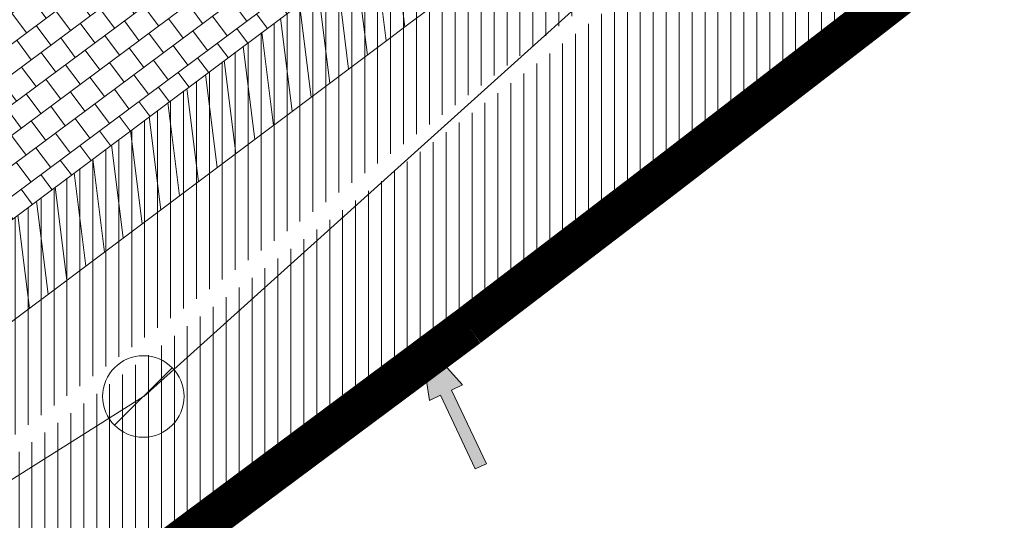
# Model space of a CAD drawing. Header units: metres. Extents: x 195696 to 514079, y 327475 to 328989.
# Tile 6 of 256: x 195851.31 to 195863.39, y 327552.54 to 327558.68. Entities that reach past the tile are written whole.
import ezdxf

# ---------------------------------------------------------------- set-up
doc = ezdxf.new("R2010")
doc.units = ezdxf.units.M
doc.linetypes.add('CENTER2', pattern=[1.125, 0.75, -0.125, 0.125, -0.125])
for name, color, linetype, lineweight in [('B-WE-RI-GWA_RIOOLPUT_INSPECTIEPUT-S-250', 30, 'Continuous', 18), ('B-WE-RI-GWA_TRANSPORTLEIDING_BETON_300-G', 30, 'Continuous', 18), ('N-WE-GR-GRAS-A-250', 62, 'Continuous', 18), ('N-WE-KG-WERKGRENS-200-G', 14, 'CENTER2', 35), ('N-WE-VH-GESLOTENVERHARDING-A-200', 252, 'Continuous', 18), ('N-WE-VH-HERSTRATEN-A-250', 252, 'Continuous', 18), ('N-WE-VH-TEGEL-A', 252, 'Continuous', 18), ('N-WE-VH-VERHARDING_TEGEL-A', 254, 'Continuous', 5), ('X-XX-AL-AANPIJLING_INRIT-S', 6, 'Continuous', 5)]:
    doc.layers.add(name, color=color, linetype=linetype, lineweight=lineweight)
doc.layers.add('N-WE-VH-GESLOTENVERHARDING_ASFALT_ROOD-A', color=7, linetype='Continuous', lineweight=18, true_color=0xf2beba)
pattern_1 = [(90, (171.4512025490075, 74.11865817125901), (-0.15875, 0), [])]
pattern_2 = [(90, (156401.089197, 432280.567131), (-0.15875, 0), [])]

# ---------------------------------------------------------------- blocks, each defined once
blk = doc.blocks.new('INRIT')
at = {"layer": 'X-XX-AL-AANPIJLING_INRIT-S'}
blk.add_hatch(color=254, dxfattribs=at).paths.add_polyline_path([(-1.75, 0.07499999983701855), (-1.750000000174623, -0.07499999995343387), (-0.75, -0.07500000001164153), (-0.75, -0.2250000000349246), (0, 0), (-0.75, 0.2250000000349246), (-0.75, 0.07500000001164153)])
at = {"layer": 'X-XX-AL-AANPIJLING_INRIT-S', "flags": 128}
blk.add_lwpolyline([(-1.75, 0.07499999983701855), (-1.750000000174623, -0.07499999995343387), (-0.75, -0.07500000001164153), (-0.75, -0.2250000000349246), (0, 0), (-0.75, 0.2250000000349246), (-0.75, 0.07500000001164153)], close=True, dxfattribs=at)
blk = doc.blocks.new('B-SRI-PUT_GWA_KUNSTSTOF-SO')
blk.add_line((-1.414205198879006, -1.41422192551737), (1.414221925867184, 1.41420519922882))
blk.add_circle((8.36349408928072e-06, -8.363144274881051e-06), 2)

msp = doc.modelspace()

# ---------------------------------------------------------------- hatches: boundary and pattern name
at = {"layer": 'N-WE-GR-GRAS-A-250', "lineweight": 0}
h = msp.add_hatch(dxfattribs=at)
h.set_pattern_fill('AGR-GRAS_02-SO', color=256, scale=0.05, pattern_type=2)
h.set_pattern_definition([(0, (0, 0), (0.5, 0.5), [0.125, -0.375]), (0, (0.275, 0.3), (0.5, 0.5), [0.125, -0.375]), (90, (0.05, 0.175), (-0.5, 0.5), [0.125, -0.375]), (90, (0.25, 0.35), (-0.5, 0.5), [0.125, -0.375]), (45, (0.1, 0.35), (0, 0.5000000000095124), [0.125, -0.582106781]), (135, (0.275, 0), (-0.5000000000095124, 0), [0.125, -0.582106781]), (26.56505119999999, (0.125, 0.15), (0.5000000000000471, 2.000322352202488e-10), [0.125, -0.9930339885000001]), (26.56505119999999, (0.35, 0.4), (0.5000000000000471, 2.000322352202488e-10), [0.125, -0.9930339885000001]), (63.43494882, (0.35, 0), (2.54993137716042e-11, 0.500000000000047), [0.125, -0.9930339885]), (63.43494882, (0.125, 0.225), (2.54993137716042e-11, 0.500000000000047), [0.125, -0.9930339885]), (63.43494882, (0.3, 0.1), (2.54993137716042e-11, 0.500000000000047), [0.125, -0.9930339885]), (116.5650512, (0, 0.275), (-2.000324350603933e-10, 0.500000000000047), [0.125, -0.9930339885]), (153.43494882, (0.1, 0.07500000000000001), (-0.500000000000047, 2.549949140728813e-11), [0.125, -0.9930339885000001])])
edge = h.paths.add_edge_path()
edge.add_arc((195846.2339292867, 327553.1207627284), 0.3000000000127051, 306.9699804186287, 396.2095109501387)
edge.add_line((195846.4759879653, 327553.2979846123), (195844.4150939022, 327556.1128587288))
edge.add_arc((195844.1730352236, 327555.9356368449), 0.3000000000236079, 36.20951096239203, 124.0598746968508)
edge.add_line((195844.0050175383, 327556.1841726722), (195834.2031076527, 327549.5577871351))
edge.add_arc((195834.371125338, 327549.3092513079), 0.299999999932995, 124.0598746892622, 214.4352624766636)
edge.add_line((195834.1236956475, 327549.1396088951), (195836.3052326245, 327545.9577570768))
edge.add_arc((195836.5526623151, 327546.1273994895), 0.299999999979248, 214.4352624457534, 304.7497029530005)
edge.add_arc((195662.8349918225, 327796.8008017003), 305.2835792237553, 304.72214121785, 306.0235084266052)
edge.add_arc((195665.4391963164, 327793.3052013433), 300.9248493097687, 306.0139132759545, 306.9699803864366)
edge = h.paths.add_edge_path()
edge.add_arc((195855.4803686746, 327560.0544283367), 0.299999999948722, 217.656959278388, 307.123550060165)
edge.add_arc((195722.9404570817, 327735.1539659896), 219.9057290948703, 307.1235500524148, 308.9182578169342)
edge.add_arc((195719.7593388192, 327739.0174507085), 224.9101050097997, 308.9304764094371, 309.5099233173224)
edge.add_arc((195862.6589496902, 327565.7275188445), 0.3000000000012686, 309.5099224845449, 399.0484551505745)
edge.add_line((195862.8919337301, 327565.9165120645), (195861.4747292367, 327567.66359076))
edge.add_arc((195861.2417451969, 327567.4745975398), 0.3000000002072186, 39.04845519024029, 124.0598746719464)
edge.add_line((195861.0737275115, 327567.7231333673), (195853.5245705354, 327562.6196764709))
edge.add_arc((195853.6925882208, 327562.3711406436), 0.3000000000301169, 124.0598746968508, 217.6569593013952)
edge.add_line((195853.4550834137, 327562.1878608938), (195855.2428638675, 327559.8711485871))
at = {"layer": 'N-WE-VH-GESLOTENVERHARDING-A-200', "lineweight": 0}
h = msp.add_hatch(dxfattribs=at)
h.set_pattern_fill('AVH-GESLOTEN-SOD', color=256, scale=0.2, angle=28, pattern_type=2)
h.set_pattern_definition([(87.99999999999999, (0, 0), (-0.3997563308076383, 0.01395979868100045), []), (148, (0, 0), (-0.2119677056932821, -0.3392192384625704), [])])
edge = h.paths.add_edge_path(flags=16)
edge.add_arc((195880.1655836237, 327588.9528181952), 0.5000000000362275, -53.80848710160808, 41.52320272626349, ccw=False)
edge.add_arc((196043.6446531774, 327405.9312850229), 244.9046723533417, 131.7833411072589, 133.7970645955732)
edge.add_arc((195873.4197754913, 327583.3913420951), 0.9999999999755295, 278.98220693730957, 316.4552622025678, ccw=False)
edge.add_line((195873.5759032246, 327582.4036052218), (195872.9619810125, 327582.3126313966))
edge.add_arc((195872.8153970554, 327583.3018296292), 0.999999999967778, 167.3459649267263, 278.4290134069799, ccw=False)
edge.add_line((195871.8396864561, 327583.5208931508), (195871.9958403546, 327584.2164038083))
edge.add_arc((195872.971550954, 327583.9973402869), 1.000000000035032, 133.7875914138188, 167.3459649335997, ccw=False)
edge.add_arc((196043.1978633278, 327406.4100110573), 246.9964571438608, 133.6290453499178, 133.7875914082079, ccw=False)
edge.add_arc((196043.1462730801, 327406.3608464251), 246.9964572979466, 131.7503220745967, 133.612513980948, ccw=False)
edge.add_arc((195879.0077676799, 327590.2604236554), 0.4999999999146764, 41.52320272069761, 131.7503219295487, ccw=False)
edge.add_line((195879.3821113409, 327590.5918853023), (195880.5399272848, 327589.2842798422))
edge = h.paths.add_edge_path(flags=16)
edge.add_arc((196043.190133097, 327406.4241565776), 244.2339199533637, 122.8853466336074, 123.7748736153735)
edge.add_line((195907.4128906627, 327609.4383139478), (195905.8840875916, 327611.724180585))
edge.add_arc((196043.1939871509, 327406.4174368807), 246.9916345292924, 122.886788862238, 123.77475018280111, ccw=False)
edge.add_arc((195909.6252433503, 327612.9877032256), 1.000000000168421, 103.36408669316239, 122.88678885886, ccw=False)
edge.add_line((195909.3941052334, 327613.9606241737), (195910.5171844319, 327614.2274355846))
edge.add_arc((195910.7483225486, 327613.2545146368), 0.9999999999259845, -38.499182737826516, 103.36408669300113, ccw=False)
edge.add_line((195911.5309395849, 327612.6320111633), (195910.8206145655, 327611.7389840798))
edge.add_arc((195910.037997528, 327612.3614875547), 1.000000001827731, 302.885346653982, 321.50081724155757, ccw=False)
edge = h.paths.add_edge_path()
edge.add_line((195913.8862149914, 327610.1762080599), (195909.2428622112, 327617.4930699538))
edge.add_arc((196043.1978635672, 327406.410011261), 250.0000001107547, 122.3995392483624, 135.5156437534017)
edge.add_arc((195793.493235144, 327651.6600849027), 100.0000000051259, 304.0598747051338, 315.5156437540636, ccw=False)
edge.add_line((195849.4991302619, 327568.8148091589), (195827.0150000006, 327553.5950000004))
edge.add_line((195827.0150000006, 327553.5950000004), (195824.245599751, 327551.7426639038))
edge.add_arc((195796.2426523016, 327593.1653016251), 49.99999981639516, 303.09553133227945, 304.0598746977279, ccw=False)
edge.add_line((195823.5444833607, 327551.2772364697), (195820.0502888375, 327548.9997880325))
edge.add_line((195820.0502888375, 327548.9997880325), (195823.8157983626, 327543.1697717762))
edge.add_line((195823.8157983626, 327543.1697717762), (195823.838999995, 327543.1829999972))
edge.add_line((195823.838999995, 327543.1829999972), (195826.4396693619, 327544.6925664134))
edge.add_arc((195801.339107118, 327587.9356212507), 50.00000016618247, 300.1331522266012, 304.0598747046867)
edge.add_line((195829.3420547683, 327546.512983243), (195860.9751881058, 327567.8979316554))
edge.add_arc((195804.9692930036, 327650.7432073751), 99.99999997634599, 304.059874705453, 314.2752211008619)
edge.add_arc((196043.1978603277, 327406.4100152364), 241.2499949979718, 124.56755402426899, 134.2752211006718, ccw=False)
edge.add_arc((196024.160358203, 327433.4729742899), 208.1635880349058, 122.8422075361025, 124.47901762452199, ccw=False)
edge.add_arc((195884.1512028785, 327650.3735842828), 50.00000000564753, 302.8422075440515, 306.4912659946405)
at = {"layer": 'N-WE-VH-GESLOTENVERHARDING_ASFALT_ROOD-A', "lineweight": 0}
h = msp.add_hatch(dxfattribs=at)
h.set_pattern_fill('ANSI31', color=256, scale=0.05, angle=45)
h.set_pattern_definition(pattern_2)
edge = h.paths.add_edge_path()
edge.add_line((195818.773746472, 327550.9075339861), (195819.7985259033, 327549.2377815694))
edge.add_line((195819.7985259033, 327549.2377815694), (195823.705, 327551.771))
edge.add_line((195823.705, 327551.771), (195826.8300000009, 327553.8330000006))
edge.add_line((195826.8300000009, 327553.8330000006), (195832.346, 327557.594))
edge.add_arc((195653.6780453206, 327812.8300705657), 311.5568804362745, 304.9924277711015, 307.0187332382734)
edge.add_line((195841.259, 327564.071), (195847.2209999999, 327568.683))
edge.add_arc((195712.0656050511, 327739.8902715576), 218.1259054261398, 308.2884642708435, 310.314394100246)
edge.add_line((195853.189, 327573.568), (195851.914, 327575.105))
edge.add_arc((195692.6900484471, 327762.5027168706), 245.9068340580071, 307.0693282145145, 310.3531555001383, ccw=False)
edge.add_arc((195659.3993028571, 327804.774960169), 299.7051212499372, 302.7813460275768, 307.2761801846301, ccw=False)
edge.add_arc((195645.5024205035, 327819.2465907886), 319.4194762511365, 302.8510535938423, 303.47164422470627, ccw=False)
h = msp.add_hatch(dxfattribs=at)
h.set_pattern_fill('ANSI31', color=256, scale=0.05, angle=45)
h.set_pattern_definition(pattern_2)
edge = h.paths.add_edge_path()
edge.add_line((195826.2968413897, 327538.6495733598), (195827.418901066, 327536.8213147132))
edge.add_arc((195762.0058595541, 327638.6619460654), 121.0387549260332, 302.7129534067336, 303.3363106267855)
edge.add_arc((195634.2295277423, 327836.1376615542), 356.2458618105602, 303.0514222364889, 306.9376692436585)
edge.add_line((195848.3140000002, 327551.3940000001), (195855.4639999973, 327556.739999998))
edge.add_arc((195709.6615305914, 327751.6195375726), 243.3852794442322, 306.8026293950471, 308.9615852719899)
edge.add_line((195862.702, 327562.371), (195862.387, 327562.484))
edge.add_line((195862.387, 327562.484), (195861.213, 327563.902))
edge.add_arc((195722.9404572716, 327735.1539657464), 220.1057287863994, 306.95964217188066, 308.91815689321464, ccw=False)
edge.add_line((195855.279540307, 327559.2764545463), (195846.671, 327552.824))
edge.add_arc((195665.4403892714, 327793.3035865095), 301.1228416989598, 306.0139132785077, 307.00246848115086, ccw=False)
edge.add_arc((195662.8349910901, 327796.8008016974), 305.4835796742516, 304.65836770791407, 306.0235051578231, ccw=False)
edge.add_line((195836.558, 327545.523), (195827.773, 327539.589))
edge.add_line((195827.773, 327539.589), (195826.2968413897, 327538.6495733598))
at = {"layer": 'N-WE-VH-HERSTRATEN-A-250', "lineweight": 0}
h = msp.add_hatch(dxfattribs=at)
h.set_pattern_fill('AVH-HERSTRATEN-SOD', color=256, scale=0.25, angle=38.66310676, pattern_type=2)
h.set_pattern_definition([(98.66310675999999, (195818.357, 327548.303), (-0.2471477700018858, -0.03765607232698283), [])])
edge = h.paths.add_edge_path()
edge.add_line((195826.2783230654, 327554.6690768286), (195826.8290088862, 327553.8345020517))
edge.add_line((195826.8290088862, 327553.8345020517), (195832.346, 327557.594))
edge.add_arc((195653.6780453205, 327812.8300705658), 311.5568804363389, 304.9924277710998, 307.0187332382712)
edge.add_line((195841.259, 327564.071), (195847.221, 327568.683))
edge.add_arc((195712.065604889, 327739.8902717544), 218.1259056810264, 308.2884642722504, 310.314394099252)
edge.add_line((195853.189, 327573.568), (195853.754, 327574.049))
edge.add_arc((195712.3829749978, 327739.5865194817), 217.6888537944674, 310.4977237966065, 312.4873520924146)
edge.add_line((195859.416, 327579.057), (195866.002, 327585.185))
edge.add_line((195866.002, 327585.185), (195869.64, 327588.621))
edge.add_arc((195964.4930949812, 327491.5383759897), 135.7282045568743, 130.9431852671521, 134.3344810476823, ccw=False)
edge.add_line((195875.5489999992, 327594.0619999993), (195872.561337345, 327597.5161761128))
edge.add_line((195872.561337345, 327597.5161761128), (195871.805003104, 327596.8619907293))
edge.add_line((195871.805003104, 327596.8619907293), (195874.1418384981, 327594.1602663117))
edge.add_arc((195964.4930949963, 327491.5383759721), 136.7282045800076, 131.3616167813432, 134.3309267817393)
edge.add_line((195868.9472210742, 327589.3421995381), (195865.3180765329, 327585.9145632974))
edge.add_line((195865.3180765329, 327585.9145632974), (195858.7376828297, 327579.7917797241))
edge.add_arc((195712.3829750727, 327739.5865193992), 216.6888536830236, 310.49792906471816, 312.4863159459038, ccw=False)
edge.add_line((195853.1051724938, 327574.8099359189), (195852.5413920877, 327574.3299741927))
edge.add_arc((195712.065604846, 327739.8902718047), 217.1259057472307, 308.28976192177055, 310.3141772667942, ccw=False)
edge.add_line((195846.6052387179, 327569.4709481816), (195840.6520114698, 327564.8657344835))
edge.add_arc((195653.6780453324, 327812.8300705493), 310.5568804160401, 304.99356177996, 307.0175981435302, ccw=False)
edge.add_line((195831.7775672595, 327558.4167527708), (195826.2783230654, 327554.6690768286))
h = msp.add_hatch(dxfattribs=at)
h.set_pattern_fill('AVH-HERSTRATEN-SOD', color=256, scale=0.25, angle=37.14014257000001, pattern_type=2)
h.set_pattern_definition([(97.14014256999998, (195820.5645818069, 327534.0445028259), (-0.2480612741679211, -0.03107417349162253), [])])
edge = h.paths.add_edge_path()
edge.add_line((195827.773, 327539.589), (195828.3236803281, 327538.7542121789))
edge.add_line((195828.3236803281, 327538.7542121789), (195837.122223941, 327544.6973604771))
edge.add_arc((195662.8349903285, 327796.8008011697), 306.483579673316, 304.6573546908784, 306.0235056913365)
edge.add_arc((195665.4461658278, 327793.295785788), 302.1131353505, 306.0139291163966, 307.0022364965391)
edge.add_line((195847.2718073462, 327552.0246050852), (195855.8800486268, 327558.4768354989))
edge.add_arc((195722.9404570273, 327735.153966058), 221.1057291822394, 306.959400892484, 308.9182173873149)
edge.add_arc((195719.7446094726, 327739.0354907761), 226.1333940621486, 308.930402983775, 309.5707465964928)
edge.add_line((195863.7984801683, 327564.723143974), (195872.1462644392, 327571.9359180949))
edge.add_line((195872.1462644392, 327571.9359180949), (195879.6052788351, 327578.6069802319))
edge.add_line((195879.6052788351, 327578.6069802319), (195880.6381110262, 327579.5439538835))
edge.add_line((195880.6381110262, 327579.5439538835), (195883.0298992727, 327576.908932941))
edge.add_line((195883.0298992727, 327576.908932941), (195883.8156375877, 327577.5311504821))
edge.add_line((195883.8156375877, 327577.5311504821), (195880.7066463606, 327580.9563102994))
edge.add_line((195880.7066463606, 327580.9563102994), (195878.936, 327579.35))
edge.add_line((195878.936, 327579.35), (195871.486, 327572.687))
edge.add_line((195871.486, 327572.687), (195863.1530001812, 327565.4870001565))
edge.add_arc((195719.7567011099, 327739.0206877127), 225.1142805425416, 308.93043056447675, 309.5679845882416, ccw=False)
edge.add_arc((195722.9404570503, 327735.1539660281), 220.1057291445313, 306.9596421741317, 308.9182173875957, ccw=False)
edge.add_line((195855.2795403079, 327559.276454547), (195846.6709998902, 327552.8239999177))
edge.add_arc((195665.4404015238, 327793.3035721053), 301.1228228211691, 306.0139133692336, 307.0024682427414, ccw=False)
edge.add_arc((195662.8349901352, 327796.8008014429), 305.4835800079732, 304.6583678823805, 306.023505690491, ccw=False)
edge.add_line((195836.558, 327545.523), (195827.773, 327539.589))
at = {"layer": 'N-WE-VH-TEGEL-A', "lineweight": 0}
h = msp.add_hatch(dxfattribs=at)
h.set_pattern_fill('AVH-TEGEL_300X300_HALFST', color=256, angle=-53.31404965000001, pattern_type=2)
h.set_pattern_definition([(306.68595035, (195848.1041112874, 327560.9336215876), (0.299516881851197, -0.1509623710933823), [0.3, -0.3]), (36.68595035, (195848.1041112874, 327560.9336215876), (-0.1792285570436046, 0.2405766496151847), [])])
edge = h.paths.add_edge_path()
edge.add_line((195855.0845273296, 327559.7489620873), (195853.2967468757, 327562.0656743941))
edge.add_arc((195853.6925882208, 327562.3711406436), 0.5000000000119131, 124.0598747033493, 217.6569592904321, ccw=False)
edge.add_line((195853.4125587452, 327562.7853670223), (195843.893005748, 327556.3498632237))
edge.add_arc((195844.1730352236, 327555.9356368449), 0.5000000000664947, 36.20951095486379, 124.05987469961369, ccw=False)
edge.add_line((195844.5764663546, 327556.2310066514), (195846.6373604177, 327553.4161325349))
edge.add_arc((195846.2339292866, 327553.1207627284), 0.5000000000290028, -53.030016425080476, 36.20951094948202, ccw=False)
edge.add_arc((195665.4402522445, 327793.303770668), 301.1230712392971, 306.9699835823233, 307.0024682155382)
edge.add_line((195846.671000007, 327552.8240000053), (195855.2795403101, 327559.2764545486))
edge.add_arc((195722.9404331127, 327735.1539977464), 220.1057688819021, 306.9596421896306, 307.1235500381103)
edge.add_arc((195855.4803686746, 327560.0544283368), 0.500000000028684, 217.6569592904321, 307.1235500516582, ccw=False)
at = {"layer": 'N-WE-VH-VERHARDING_TEGEL-A', "lineweight": 0}
h = msp.add_hatch(dxfattribs=at)
h.set_pattern_fill('ANSI31', color=256, scale=0.05, angle=45)
h.set_pattern_definition(pattern_1)
edge = h.paths.add_edge_path()
edge.add_line((195873.0117266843, 327596.9954599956), (195861.877, 327588.246))
edge.add_line((195861.877, 327588.246), (195859.574, 327585.207))
edge.add_arc((195834.5531621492, 327604.6606927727), 31.69366639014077, 314.8902509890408, 322.1349466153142, ccw=False)
edge.add_arc((195696.6632569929, 327757.450865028), 237.4720118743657, 310.4175563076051, 312.44242308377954, ccw=False)
edge.add_line((195850.629, 327576.654), (195851.7862968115, 327575.2589394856))
edge.add_arc((195692.3399105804, 327762.9511547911), 246.2752885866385, 310.3482287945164, 312.3154785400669)
edge.add_line((195858.1354643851, 327580.8430766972), (195864.6029225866, 327586.8756385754))
edge.add_line((195864.6029225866, 327586.8756385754), (195868.3827597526, 327590.465534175))
edge.add_arc((195960.7100834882, 327494.6106372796), 133.0883013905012, 131.7780476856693, 133.9260867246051, ccw=False)
edge.add_line((195872.0404286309, 327593.8587519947), (195874.1353444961, 327595.696393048))
edge.add_line((195874.1353444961, 327595.696393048), (195873.0117266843, 327596.9954599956))
edge = h.paths.add_edge_path()
edge.add_line((195817.7175165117, 327552.6285311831), (195818.6691040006, 327551.0780360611))
edge.add_arc((195645.5024203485, 327819.2465910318), 319.2194765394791, 302.8518759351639, 303.4718601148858)
edge.add_arc((195659.3993025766, 327804.7749600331), 299.5051213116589, 302.78111522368, 307.2762514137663)
edge.add_arc((195692.6900490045, 327762.5027172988), 245.7068340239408, 307.069246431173, 310.3070651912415)
edge.add_line((195851.6338243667, 327575.1294946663), (195851.6338124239, 327575.1295090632))
edge.add_arc((195692.3400395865, 327762.9510026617), 246.2750891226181, 310.3016967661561, 310.348228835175)
edge.add_line((195851.7862968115, 327575.2589394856), (195850.629, 327576.654))
edge.add_arc((195696.2893970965, 327757.840736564), 238.0112319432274, 307.09768405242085, 310.4252258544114, ccw=False)
edge.add_line((195839.852, 327568.001), (195839.575, 327567.788))
edge.add_arc((195667.7937490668, 327792.138620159), 282.5632653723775, 302.74366850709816, 307.4406335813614, ccw=False)
edge.add_arc((195726.093143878, 327700.2166558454), 173.7160907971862, 301.83247686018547, 302.969051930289, ccw=False)
h = msp.add_hatch(dxfattribs=at)
h.set_pattern_fill('ANSI31', color=256, scale=0.05, angle=45)
h.set_pattern_definition(pattern_1)
edge = h.paths.add_edge_path()
edge.add_arc((195709.4239416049, 327751.9279895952), 243.9745177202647, 308.9598301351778, 311.9630282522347)
edge.add_line((195872.5577301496, 327570.5142846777), (195880.7490481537, 327577.8745703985))
edge.add_line((195880.7490481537, 327577.8745703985), (195882.2594718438, 327579.2455703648))
edge.add_line((195882.2594718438, 327579.2455703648), (195883.856066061, 327577.4866106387))
edge.add_arc((195962.9099268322, 327476.8434029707), 127.9787800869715, 128.1491491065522, 133.3416795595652)
edge.add_line((195875.072, 327569.919), (195873.497, 327568.321))
edge.add_arc((195410.3295961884, 328141.4274219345), 736.8683836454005, 308.0018676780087, 308.94410289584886, ccw=False)
edge.add_line((195864.01, 327560.782), (195862.8291122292, 327562.2165800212))
edge = h.paths.add_edge_path()
edge.add_line((195827.5235380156, 327536.6508216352), (195828.4615875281, 327535.1223849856))
edge.add_arc((195755.4043983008, 327650.3900431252), 136.4697252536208, 302.3667170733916, 303.0339786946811)
edge.add_arc((195597.7533621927, 327888.2805836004), 421.8532619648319, 303.3712972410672, 306.68756502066)
edge.add_line((195849.7900670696, 327549.9942048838), (195856.665, 327555.116))
edge.add_arc((195413.1938402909, 328137.5942842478), 732.0844357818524, 307.2839139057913, 308.0099301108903)
edge.add_line((195864.01, 327560.782), (195862.8291121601, 327562.2165801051))
edge.add_arc((195709.660574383, 327751.6207652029), 243.5868352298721, 306.8026222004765, 308.96198767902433, ccw=False)
edge.add_line((195855.5837633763, 327556.5798228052), (195848.4339764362, 327551.2339821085))
edge.add_arc((195634.2295277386, 327836.1376615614), 356.4458618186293, 303.0515025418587, 306.93762646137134, ccw=False)
edge.add_arc((195762.005859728, 327638.6619461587), 121.2387549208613, 302.7110160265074, 303.33607667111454, ccw=False)

# ---------------------------------------------------------------- linework, layer by layer
at = {"layer": 'B-WE-RI-GWA_TRANSPORTLEIDING_BETON_300-G'}
msp.add_line((195804.51, 327523.62), (195852.83, 327554.06), dxfattribs=at)
at = {"layer": 'B-WE-RI-GWA_TRANSPORTLEIDING_BETON_300-G', "elevation": 85.62000274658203}
msp.add_lwpolyline([(195852.8353965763, 327554.06), (195866.8853965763, 327566.72), (195881.113023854, 327579.8876272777)], dxfattribs=at)
at = {"layer": 'N-WE-KG-WERKGRENS-200-G', "ltscale": 20, "const_width": 0.5, "flags": 128}
msp.add_lwpolyline([(195828.5449324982, 327534.879240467, 0.003022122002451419), (195829.93590122, 327535.771814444, 0.01445730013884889), (195849.9203571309, 327549.7795194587), (195856.8154032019, 327554.916298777, 0.003168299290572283), (195864.1639217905, 327560.5850023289, 0.004116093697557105), (195873.665133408, 327568.1354444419), (195875.2468758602, 327569.7402853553, -0.04590442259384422), (195893.6684553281, 327584.1758765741, -0.003920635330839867), (195895.415665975, 327585.2829132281), (195899.6903654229, 327587.1140162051), (195908.6549476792, 327591.1456296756), (195913.7783480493, 327593.5262803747), (195911.7519175, 327599.815644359, 0.01672595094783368), (195914.3030782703, 327602.3834741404, -0.05873833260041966), (195918.1914157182, 327605.6903519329, -0.0149636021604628), (195933.7835255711, 327615.4114837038, -0.02290013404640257), (195960.6453597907, 327629.6436936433), (195962.2695904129, 327626.1022357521), (195964.6556142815, 327627.196545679), (195963.0164419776, 327630.7705827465), (195985.3556549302, 327641.6865604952), (195986.2883373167, 327639.6407298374), (195991.3787427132, 327641.9896044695), (195991.2167854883, 327642.3405929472), (196016.8331699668, 327654.1033951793), (196043.3648561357, 327666.2187952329), (196062.7450758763, 327674.9827924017, -0.2249660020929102), (196073.449816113, 327674.7914675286, -0.1421209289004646), (196089.6624870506, 327659.9048043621), (196098.6602686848, 327645.085066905), (196102.7039221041, 327638.3856411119), (196105.2942913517, 327634.0936276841), (196104.5483598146, 327630.4830016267), (196106.5069983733, 327630.0783598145), (196106.8157439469, 327631.572819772), (196109.5556329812, 327627.0332549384), (196106.9175713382, 327623.6433724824), (196107.2726273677, 327621.2378997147), (196108.1724373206, 327618.762568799), (196115.3588616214, 327620.4646843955), (196117.1091711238, 327616.5289866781), (196119.7797565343, 327617.7166670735), (196121.91969184, 327613.0267845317, -0.00392140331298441), (196122.0892688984, 327612.647286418), (196123.750845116, 327608.8491332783), (196134.2791748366, 327613.0028017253), (196129.7162030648, 327622.9043765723), (196131.4787331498, 327623.7577356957), (196131.9220392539, 327622.8057424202), (196136.5309742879, 327625.0444784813), (196135.9782779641, 327626.2430509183, 0.0008442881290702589), (196135.4677727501, 327627.3242460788, 0.00200703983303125), (196134.3940288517, 327629.5648853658, 0.01591494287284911), (196124.8497653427, 327647.7894020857), (196123.6001729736, 327650.0628411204), (196120.6893621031, 327655.3570407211, -0.0299467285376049), (196119.8876454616, 327657.1722740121, -0.03392687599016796), (196119.2473421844, 327659.3243675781, -0.079656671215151), (196118.7071710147, 327669.5938870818, -0.05596398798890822), (196120.895766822, 327679.4810814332, -0.02465094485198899), (196122.3280872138, 327683.3089118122, -0.06398449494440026), (196127.6991712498, 327692.3564989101, -0.0612915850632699), (196136.293138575, 327701.4290951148, -0.002153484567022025), (196137.0448438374, 327702.0496886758), (196134.1238128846, 327705.3584450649), (196130.8403230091, 327710.2730661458), (196128.7795578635, 327714.2167266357), (196130.2824716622, 327714.9511575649), (196136.9835533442, 327718.6725045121), (196150.0915809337, 327725.9518544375), (196156.6698113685, 327729.6049777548, 0.02051814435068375), (196159.759876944, 327731.9555349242, 0.01138610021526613), (196162.7602591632, 327734.61370686), (196165.2195120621, 327736.8760195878), (196167.7078296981, 327739.1642312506), (196170.8379913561, 327742.0864486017), (196172.2114536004, 327743.3378795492), (196172.7900103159, 327745.3866384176), (196177.2139084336, 327749.0588039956), (196171.1339694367, 327757.446802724), (196170.3308734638, 327756.8646883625), (196166.3917223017, 327754.1642742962, -0.0100198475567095), (196156.8914572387, 327748.0422097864, -0.01471472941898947), (196147.7306214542, 327742.3407961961, -0.01528916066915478), (196132.0511333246, 327733.9555756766), (196122.9626991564, 327729.5143181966), (196100.9848614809, 327719.042824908), (196087.5797895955, 327712.7232624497), (196081.7786652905, 327709.9886752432, -0.2480229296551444), (196065.9737873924, 327710.7727387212, -0.0712461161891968), (196063.1016454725, 327712.8429666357), (196060.8679620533, 327714.9103437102), (196050.3103998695, 327724.2971762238), (196044.9293871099, 327729.4094879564), (196037.4614946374, 327736.5039462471), (196032.9629942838, 327731.7832916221), (196022.0346868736, 327741.8797633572), (196018.5616055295, 327737.8270700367), (196029.6593570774, 327728.3165073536), (196024.2891402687, 327722.6810873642), (196034.8576936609, 327713.3451998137), (196036.6471843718, 327711.7636285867), (196037.5375465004, 327710.9511731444), (196040.1934819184, 327706.0842392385), (196041.8161890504, 327702.9959890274), (196042.3214468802, 327700.6229266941), (196041.2663362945, 327695.3568707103), (196023.709869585, 327687.1903512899), (196023.4951042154, 327687.5758275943), (195979.9437075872, 327667.9113284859), (195976.7737302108, 327674.8803333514), (195975.8441556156, 327679.2544665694), (195926.1986886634, 327656.7524510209), (195882.7902105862, 327637.089170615), (195881.879234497, 327639.009765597), (195874.9585656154, 327635.9455117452), (195875.384539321, 327634.9207798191, -0.04918109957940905), (195875.5385754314, 327634.4258961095, -0.2318256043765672), (195874.9557544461, 327632.1454860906, -0.07746400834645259), (195874.3361499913, 327631.6101987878), (195873.9705564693, 327631.4274020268), (195873.5946628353, 327631.2433504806), (195871.5802376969, 327630.3158382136), (195870.8957485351, 327630.0005341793), (195869.0103416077, 327629.1436501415), (195872.6494445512, 327620.8904526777), (195873.4676874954, 327621.2196042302, -0.07566582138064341), (195875.1650564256, 327621.7493192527), (195875.3232605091, 327621.7713942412), (195875.4866921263, 327621.7896601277, -0.08613164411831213), (195877.2482289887, 327621.6983242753, -0.01963332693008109), (195877.6368416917, 327621.5943180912, -0.1395863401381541), (195880.0341996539, 327620.0301874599, -0.05548109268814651), (195880.685988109, 327619.0919567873), (195880.8395418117, 327618.7565879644), (195880.9070976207, 327618.608889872), (195878.4306356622, 327617.5280064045), (195879.5647862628, 327616.8923987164), (195882.3475669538, 327610.7493257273), (195879.8452018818, 327608.734657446, 0.1964746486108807), (195876.1627006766, 327602.0723668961, -0.1879515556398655), (195875.3311774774, 327600.5077894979), (195872.4633350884, 327598.0391846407, 0.01059940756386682), (195868.9136781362, 327594.85022724), (195868.0938996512, 327594.081733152, -0.02178076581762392), (195864.8276881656, 327591.2767985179), (195861.4742628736, 327588.6417396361), (195859.1297837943, 327585.548004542, -0.03149793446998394), (195856.5342211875, 327582.6121502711, -0.008822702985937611), (195850.2659221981, 327577.0803502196, -0.01452253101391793), (195839.5124260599, 327568.4463028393), (195839.2340966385, 327568.2322805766, -0.02049592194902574), (195820.3248775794, 327554.9465112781), (195818.0145626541, 327553.4715049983), (195816.984273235, 327552.8391840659), (195828.5449324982, 327534.879240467)], format="xyb", close=True, dxfattribs=at)
at = {"layer": 'N-WE-VH-HERSTRATEN-A-250'}
msp.add_lwpolyline([(195827.773, 327539.589), (195828.3236803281, 327538.7542121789), (195837.122223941, 327544.6973604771, 0.005961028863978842), (195843.0832254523, 327548.9243030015, 0.004312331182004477), (195847.2718073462, 327552.0246050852), (195855.8800486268, 327558.4768354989, 0.008547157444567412), (195861.8413912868, 327563.1241025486, 0.002794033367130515), (195863.7984801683, 327564.723143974), (195872.1462644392, 327571.9359180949), (195879.6052788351, 327578.6069802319), (195880.6381110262, 327579.5439538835), (195883.0298992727, 327576.908932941), (195883.8156375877, 327577.5311504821), (195880.7066463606, 327580.9563102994), (195878.936, 327579.35), (195871.486, 327572.687), (195863.1530001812, 327565.4870001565, -0.002781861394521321), (195861.2131808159, 327563.9021459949, -0.00854610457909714), (195855.2795403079, 327559.276454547), (195846.6709998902, 327552.8239999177, -0.004313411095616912), (195842.4951083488, 327549.7330787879, -0.005956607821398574), (195836.558, 327545.523)], format="xyb", close=True, dxfattribs=at)

# ---------------------------------------------------------------- block references
at = {"layer": 'B-WE-RI-GWA_RIOOLPUT_INSPECTIEPUT-S-250', "xscale": 0.25, "yscale": 0.25, "zscale": 0.25}
msp.add_blockref('B-SRI-PUT_GWA_KUNSTSTOF-SO', (195852.8299979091, 327554.0600020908), dxfattribs=at)
at = {"layer": 'X-XX-AL-AANPIJLING_INRIT-S', "lineweight": 5, "rotation": 115.3493995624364}
msp.add_blockref('INRIT', (195856.2199573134, 327554.7844451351), dxfattribs=at)

doc.saveas('drawing.dxf')
